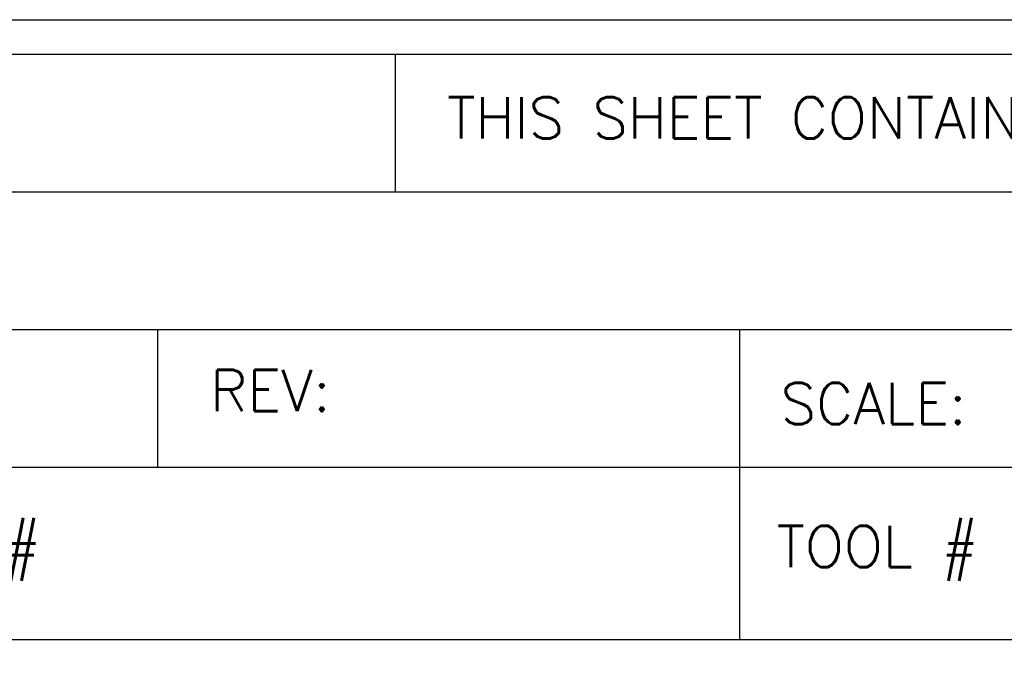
# Model space of a CAD drawing. Header units: inches. Extents: x 1802 to 2468, y -253 to -72.
# Tile 221 of 256: x 2061.98 to 2063.41, y -206.464 to -205.525. Entities that reach past the tile are written whole.
import ezdxf
from ezdxf.enums import TextEntityAlignment as Align

# ---------------------------------------------------------------- set-up
doc = ezdxf.new("R2010")
doc.units = ezdxf.units.IN
doc.header["$LTSCALE"] = 0.5
doc.header["$MEASUREMENT"] = 0
doc.layers.add('SID-M-D', color=42, linetype='Continuous')
doc.layers.add('SID-M-S', color=105, linetype='Continuous')
doc.styles.add('PTI', font='romand.shx', dxfattribs={"oblique": 10})
doc.styles.add('ROMANS', font='ROMANS.shx', dxfattribs={"height": 0.125})

# ---------------------------------------------------------------- blocks, each defined once
blk = doc.blocks.new('JM_TITTLE_BOX_SID')
at = {"layer": 'SID-M-S'}
for p, q in [((-3.421997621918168, 1.32165344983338), (-3.421997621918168, 1.52165144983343)), ((-6.604933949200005, 1.32165344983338), (0.1049989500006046, 1.32165344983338)), ((-6.604933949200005, 1.121655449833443), (0.1049989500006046, 1.121655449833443)), ((-3.766880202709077, 0.9216574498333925), (-3.766880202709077, 1.121655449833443)), ((-2.922002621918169, 0.6716599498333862), (-2.922002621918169, 1.121655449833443)), ((-6.604933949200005, 0.9216574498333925), (0.1049989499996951, 0.9216574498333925)), ((-2.922002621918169, 0.6716599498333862), (-2.922002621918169, 0.9216574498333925)), ((-4.43498749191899, 0.6716599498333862), (0.1049989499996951, 0.6716599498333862))]:
    blk.add_line(p, q, dxfattribs=at)
for points in [[(1.261213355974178e-13, -0.1549984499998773), (-6.499934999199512, -0.1549984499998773, -0.414213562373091), (-6.654933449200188, 1.163513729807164e-13), (-6.654933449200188, 1.416652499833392, -0.4142135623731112), (-6.499934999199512, 1.571650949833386), (1.261213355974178e-13, 1.571650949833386, -0.4142135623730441), (0.1549984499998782, 1.416652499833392), (0.1549984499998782, 1.163513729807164e-13, -0.4142135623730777)], [(1.261213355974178e-13, -0.1049989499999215), (-6.499934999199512, -0.1049989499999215, -0.4142135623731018), (-6.604933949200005, 1.163513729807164e-13), (-6.604933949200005, 1.416652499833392, -0.4142135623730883), (-6.499934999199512, 1.52165144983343), (1.261213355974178e-13, 1.52165144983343, -0.414213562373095), (0.1049989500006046, 1.416652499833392), (0.1049989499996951, 1.163513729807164e-13, -0.414213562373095)]]:
    blk.add_lwpolyline(points, format="xyb", close=True, dxfattribs=at)
at = {"layer": 'SID-M-D', "style": 'ROMANS'}
for s, p in [('THIS SHEET CONTAINS:', (-3.346844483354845, 1.398983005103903)), ('REV:', (-3.690767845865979, 1.003030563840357)), ('SCALE:', (-2.862737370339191, 0.9841196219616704)), ('WTD JOB #', (-4.381535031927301, 0.7766631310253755)), ('TOOL #', (-2.868550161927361, 0.7766631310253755))]:
    blk.add_text(s, height=0.0599994, dxfattribs=at).set_placement(p)
at = {"layer": 'SID-M-D', "style": 'PTI', "oblique": 10}
for tag, p in [('DIEDATAINFO', (-2.18746001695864, 1.371591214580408)), ('PARTDESCRIPTION', (-5.966376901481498, 1.169693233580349)), ('00-00-00', (-1.009105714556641, 1.167793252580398)), ('PARTNUMBER', (-5.81595049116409, 0.9696952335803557)), ('REV', (-3.360356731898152, 0.9696952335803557)), ('SCALE', (-2.520436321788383, 0.9677952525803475)), ('SH', (-0.8571950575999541, 0.9677952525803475)), ('SHX', (-0.4057438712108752, 0.9677952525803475)), ('WTD', (-3.839149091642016, 0.7480887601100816)), ('TOOL', (-2.472915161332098, 0.7480887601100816)), ('JOB', (-0.9225366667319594, 0.7480887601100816))]:
    blk.add_attdef(tag, p, '', height=0.09999900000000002, dxfattribs=at)
blk.add_attdef('BUILT', text='', height=0.2499630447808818, dxfattribs=at).set_placement((-2.336101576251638, 0.2076912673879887), align=Align.CENTER)

msp = doc.modelspace()

# ---------------------------------------------------------------- block references
at = {"layer": 'SID-M-S'}
msp.add_blockref('JM_TITTLE_BOX_SID', (2065.947557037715, -207.0968488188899), dxfattribs=at)

doc.saveas('drawing.dxf')
